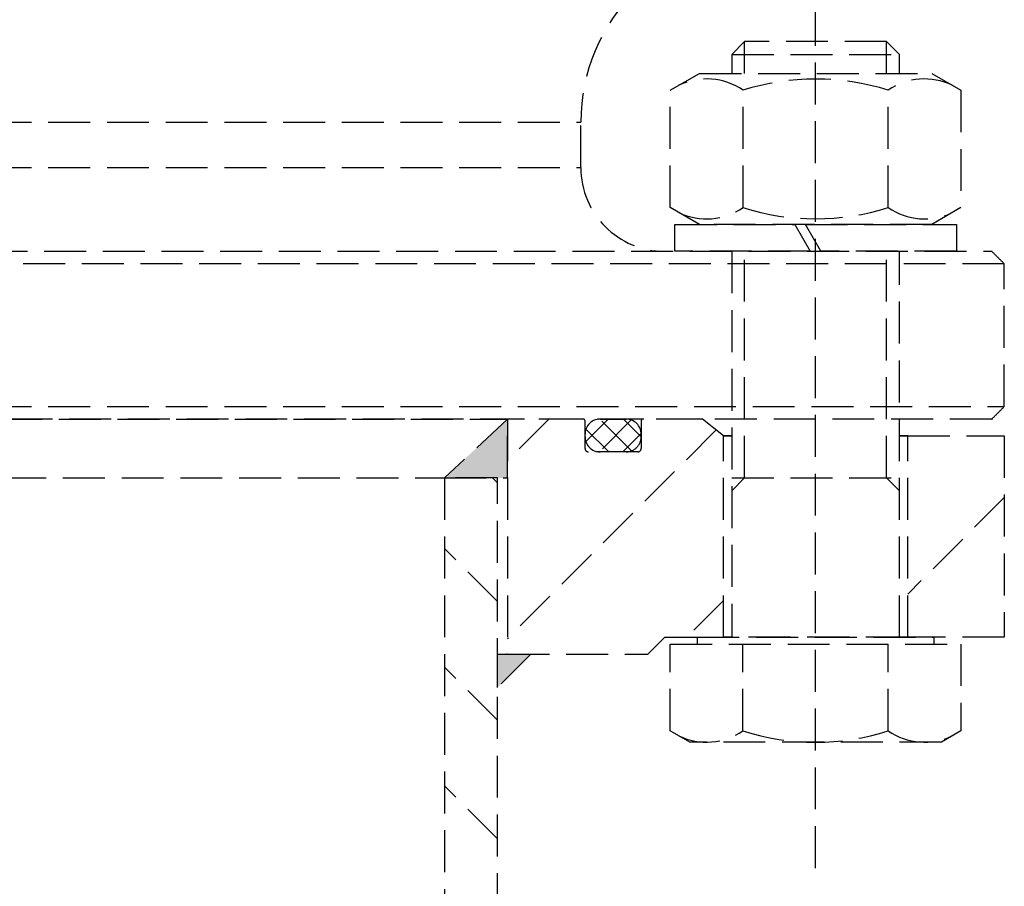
# Model space of a CAD drawing. Header units: millimetres. Extents: x -50096 to 615650, y 194565 to 243945.
# Tile 106 of 256: x 234117 to 234234, y 221420 to 221523. Entities that reach past the tile are written whole.
import ezdxf

# ---------------------------------------------------------------- set-up
doc = ezdxf.new("R2010")
doc.units = ezdxf.units.MM
doc.linetypes.add('ГТО-1 Пунктир', pattern=[7, 5, -2])
doc.layers.add('ГТО-2_Размеры_035', color=2, linetype='Continuous', lineweight=35)
doc.layers.add('ОГОС_Пунктир_025', color=151, linetype='ГТО-1 Пунктир', lineweight=25)

# ---------------------------------------------------------------- blocks, each defined once
blk = doc.blocks.new('ОГСО_Затвор_План')
at = {"layer": 'ОГОС_Пунктир_025'}
for p, q in [((-756.67, -241), (-756.67, -128.5)), ((-765.14, -142.5), (-766.67, -144.03)), ((-765.14, -146.3), (-765.14, -142.5)), ((-748.2, -142.5), (-765.14, -142.5)), ((-748.2, -146.3), (-748.2, -142.5)), ((-746.67, -144.03), (-748.2, -142.5)), ((-766.67, -144.03), (-766.67, -146.3)), ((-766.67, -144.03), (-746.67, -144.03)), ((-746.67, -146.3), (-746.67, -144.03)), ((-774, -148.31), (-770.52, -146.3)), ((-770.52, -146.3), (-742.82, -146.3)), ((-742.82, -146.3), (-739.35, -148.31)), ((-774, -162.29), (-774, -148.31)), ((-765.33, -162.29), (-765.33, -148.31)), ((-748.01, -162.29), (-748.01, -148.31)), ((-739.35, -148.31), (-739.35, -162.29)), ((-904.17, -152.1), (-784.67, -152.1)), ((-904.17, -157.5), (-784.67, -157.5)), ((-770.52, -164.3), (-774, -162.29)), ((-739.35, -162.29), (-742.82, -164.3)), ((-773.47, -167.5), (-773.47, -164.3)), ((-773.47, -164.3), (-759.16, -164.3)), ((-742.82, -164.3), (-770.52, -164.3)), ((-759.16, -164.3), (-757.31, -167.5)), ((-757.88, -164.3), (-739.87, -164.3)), ((-756.03, -167.5), (-757.88, -164.3)), ((-739.87, -164.3), (-739.87, -167.5)), ((-1072.67, -167.5), (-735.67, -167.5)), ((-1072.67, -167.5), (-735.67, -167.5)), ((-757.31, -167.5), (-773.47, -167.5)), ((-766.67, -167.5), (-766.67, -213.5)), ((-765.14, -194.5), (-765.14, -167.5)), ((-739.87, -167.5), (-756.03, -167.5)), ((-748.2, -194.5), (-748.2, -167.5)), ((-746.67, -213.5), (-746.67, -167.5)), ((-734.17, -169), (-1074.17, -169)), ((-734.17, -169), (-1074.17, -169)), ((-904.17, -186), (-734.17, -186)), ((-904.17, -186), (-734.17, -186)), ((-1014.92, -187.5), (-793.42, -187.5)), ((-735.67, -187.5), (-904.17, -187.5)), ((-735.67, -187.5), (-904.17, -187.5)), ((-793.42, -187.5), (-800.92, -194.5)), ((-788.47, -187.5), (-793.42, -192.45)), ((-784.37, -187.5), (-793.42, -187.5)), ((-793.42, -187.5), (-793.42, -215.5)), ((-793.42, -194.5), (-793.42, -187.5)), ((-777.27, -187.5), (-784.37, -187.5)), ((-784.17, -191), (-784.17, -187.7)), ((-781.4, -187.5), (-784.07, -190.18)), ((-778.57, -187.5), (-782.46, -191.4)), ((-778.63, -191.28), (-782.41, -187.5)), ((-782.37, -187.5), (-779.27, -187.5)), ((-777.47, -189.62), (-779.58, -187.5)), ((-777.47, -187.7), (-777.47, -191)), ((-770.17, -187.5), (-777.27, -187.5)), ((-767.67, -189.5), (-770.17, -187.5)), ((-768.55, -188.8), (-793.42, -213.67)), ((-781.34, -191.4), (-784.06, -188.68)), ((-784.17, -189.6), (-784.17, -189.3)), ((-777.47, -189.23), (-779.64, -191.4)), ((-777.47, -189.3), (-777.47, -189.6)), ((-767.67, -189.5), (-766.67, -189.5)), ((-766.67, -189.5), (-767.67, -189.5)), ((-767.67, -213.5), (-767.67, -189.5)), ((-767.67, -189.5), (-766.67, -189.5)), ((-746.67, -189.5), (-745.67, -189.5)), ((-746.67, -189.5), (-745.67, -189.5)), ((-745.67, -189.5), (-746.67, -189.5)), ((-746.67, -189.5), (-745.67, -189.5)), ((-745.67, -189.5), (-734.17, -189.5)), ((-745.67, -213.5), (-745.67, -189.5)), ((-734.17, -189.5), (-734.17, -213.5)), ((-777.87, -191.4), (-783.77, -191.4)), ((-779.27, -191.4), (-782.37, -191.4)), ((-1007.42, -194.5), (-800.92, -194.5)), ((-794.62, -194.5), (-800.92, -194.5)), ((-800.92, -194.5), (-800.92, -253.61)), ((-800.92, -194.5), (-793.42, -194.5)), ((-794.62, -195.09), (-795.21, -194.5)), ((-794.62, -253.61), (-794.62, -194.5)), ((-766.67, -196.03), (-765.14, -194.5)), ((-766.67, -194.5), (-746.67, -194.5)), ((-746.67, -196.03), (-748.2, -194.5)), ((-734.17, -196.84), (-745.67, -208.34)), ((-794.62, -209.23), (-800.92, -202.93)), ((-767.67, -209.13), (-772.04, -213.5)), ((-776.67, -215.5), (-774.67, -213.5)), ((-774.67, -213.5), (-767.67, -213.5)), ((-770.77, -214.3), (-770.77, -213.5)), ((-770.77, -213.5), (-742.58, -213.5)), ((-745.67, -213.5), (-767.67, -213.5)), ((-745.67, -213.5), (-767.67, -213.5)), ((-767.67, -213.5), (-766.67, -213.5)), ((-745.67, -213.5), (-767.67, -213.5)), ((-746.67, -213.5), (-745.67, -213.5)), ((-734.17, -213.5), (-745.67, -213.5)), ((-742.58, -213.5), (-742.58, -214.3)), ((-774, -224.66), (-774, -214.3)), ((-774, -214.3), (-739.35, -214.3)), ((-765.34, -224.66), (-765.34, -214.3)), ((-748.01, -224.66), (-748.01, -214.3)), ((-739.35, -214.3), (-739.35, -224.66)), ((-790.62, -215.5), (-794.62, -219.5)), ((-794.62, -219.5), (-794.62, -215.5)), ((-794.62, -215.5), (-790.62, -215.5)), ((-793.42, -215.5), (-793.49, -215.5)), ((-793.42, -215.5), (-776.67, -215.5)), ((-794.62, -223.37), (-800.92, -217.07)), ((-771.67, -226), (-774, -224.66)), ((-739.35, -224.66), (-741.67, -226)), ((-741.67, -226), (-771.67, -226)), ((-794.62, -237.52), (-800.92, -231.22))]:
    blk.add_line(p, q, dxfattribs=at)
for centre, radius, start, end in [((-762.67, -152.1), 22, 134.4835, 180), ((-762.67, -152.1), 22, 134.4835, 180), ((-769.66, -154.62), 7.66, 55.5615, 115.5615), ((-756.67, -175.59), 28.62, 72.383, 107.617), ((-743.68, -154.62), 7.66, 64.4385, 124.4385), ((-774.67, -157.5), 10, 180, 270), ((-774.67, -157.5), 10, 180, 270), ((-769.66, -155.98), 7.66, 244.4385, 304.4385), ((-756.67, -135.01), 28.62, 252.383, 287.617), ((-743.68, -155.98), 7.66, 235.5615, 295.5615), ((-784.37, -187.7), 0.2, 0, 90), ((-782.37, -189.3), 1.8, 90, 180), ((-779.27, -189.3), 1.8, 0, 90), ((-777.27, -187.7), 0.2, 90, 180), ((-782.37, -189.6), 1.8, 180, 270), ((-779.27, -189.6), 1.8, 270, 0), ((-783.77, -191), 0.4, 180, 270), ((-777.87, -191), 0.4, 270, 0), ((-769.67, -218.34), 7.66, 244.4469, 304.4469), ((-756.67, -197.36), 28.64, 252.3875, 287.6125), ((-743.68, -218.34), 7.66, 235.5531, 295.5531)]:
    blk.add_arc(centre, radius, start, end, dxfattribs=at)
for points in [[(-784.67, -157.5), (-784.67, -156.6), (-784.67, -154.8), (-784.67, -153), (-784.67, -152.1)], [(-784.67, -157.5), (-784.67, -156.6), (-784.67, -154.8), (-784.67, -153), (-784.67, -152.1)], [(-734.17, -169), (-734.42, -168.75), (-734.92, -168.25), (-735.42, -167.75), (-735.67, -167.5)], [(-734.17, -169), (-734.42, -168.75), (-734.92, -168.25), (-735.42, -167.75), (-735.67, -167.5)], [(-734.17, -186), (-734.17, -183.17), (-734.17, -177.5), (-734.17, -171.83), (-734.17, -169)], [(-734.17, -186), (-734.17, -183.17), (-734.17, -177.5), (-734.17, -171.83), (-734.17, -169)], [(-735.67, -187.5), (-735.42, -187.25), (-734.92, -186.75), (-734.42, -186.25), (-734.17, -186)], [(-735.67, -187.5), (-735.42, -187.25), (-734.92, -186.75), (-734.42, -186.25), (-734.17, -186)]]:
    blk.add_open_spline(points, degree=3, dxfattribs=at)
blk.add_point((-735.67, -187.5), dxfattribs=at)
for points in [[(-800.92, -194.5), (-793.42, -194.5), (-793.42, -187.5)], [(-794.62, -219.5), (-790.62, -215.5), (-794.62, -215.5)]]:
    blk.add_solid(points, dxfattribs=at)
blk = doc.blocks.new('A$C1AA538EC')
at = {"layer": 'ГТО-2_Размеры_035', "rotation": 0.0001303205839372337}
blk.add_blockref('ОГСО_Затвор_План', (0, -11100.09), dxfattribs=at)

msp = doc.modelspace()

# ---------------------------------------------------------------- block references
at = {"layer": 'ГТО-2_Размеры_035'}
msp.add_blockref('A$C1AA538EC', (234968.45, 232762.78), dxfattribs=at)

doc.saveas('drawing.dxf')
